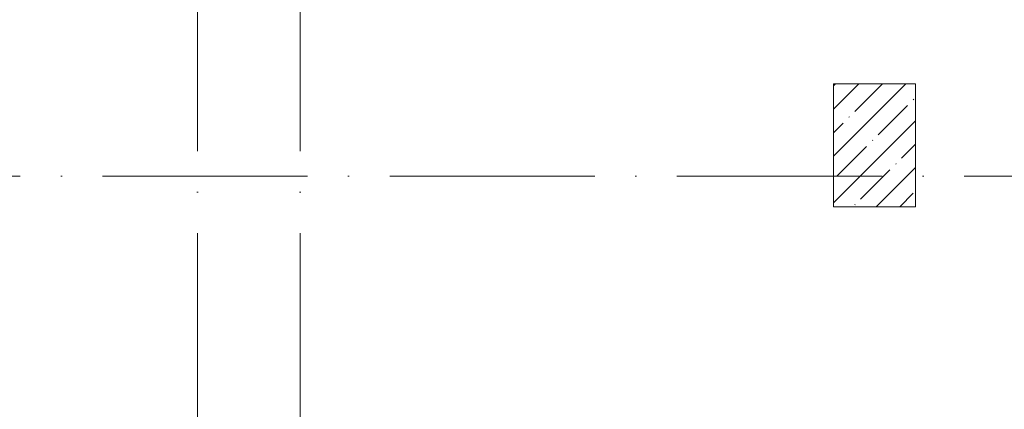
# Model space of a CAD drawing. Header units: millimetres. Extents: x 83162 to 161202, y 56220 to 105342.
# Tile 13 of 209: x 109604 to 114403, y 79563 to 81463. Entities that reach past the tile are written whole.
import ezdxf

# ---------------------------------------------------------------- set-up
doc = ezdxf.new("R2010")
doc.units = ezdxf.units.MM
doc.linetypes.add('4_ Штрихпунктир_ 10 х 2 мм', pattern=[1400, 1000, -200, 0, -200])
for name, color, linetype, lineweight in [('S-COLS-____-MCUT', 7, 'Continuous', 9), ('S-COLS-____-OTLN', 7, 'Continuous', 9), ('S-GRID-____-OTLN', 7, 'Continuous', 9)]:
    doc.layers.add(name, color=color, linetype=linetype, lineweight=lineweight)

# ---------------------------------------------------------------- blocks, each defined once
blk = doc.blocks.new('КР_Колонна_ЖБ_Прямоугольная - 400x600h_B40-2524595-ВКК_01_К3_З_ЭОМ_греющий кабель_')
at = {"layer": 'S-COLS-____-OTLN', "lineweight": 5, "true_color": 0xcccccc}
h = blk.add_hatch(dxfattribs=at)
h.set_pattern_fill('FP_2', color=254, style=0, pattern_type=2)
h.set_pattern_definition([(225, (113770, 80850), (114.04925, -114.04925), []), (225, (113655.95, 80850), (114.04925, -114.04925), [201.613, -40.323, 3.353, -36.97])])
h.paths.add_polyline_path([(-200, 300), (-200, -300), (200, -300), (200, 300)])
at = {"layer": 'S-COLS-____-MCUT', "color": 254, "lineweight": 5, "true_color": 0xcccccc}
for p, q in [((200, 300), (-200, 300)), ((-200, 300), (-200, -300)), ((200, -300), (200, 300)), ((-200, -300), (200, -300))]:
    blk.add_line(p, q, dxfattribs=at)
blk = doc.blocks.new('240311_Наметкина 10_РД_АР_К3_R21_rvt-1-ВКК_01_К3_З_ЭОМ_греющий кабель_')
at = {"layer": 'S-COLS-____-OTLN', "color": 254, "lineweight": 5, "true_color": 0xcccccc, "rotation": 180}
blk.add_blockref('КР_Колонна_ЖБ_Прямоугольная - 400x600h_B40-2524595-ВКК_01_К3_З_ЭОМ_греющий кабель_', (113770, 80850), dxfattribs=at)
blk = doc.blocks.new('Наметкина 10_РД_АР_К3_Отделка_R21_rvt-1-ВКК_01_К3_З_ЭОМ_греющий кабель_')
at = {"layer": 'S-GRID-____-OTLN', "color": 254, "linetype": '4_ Штрихпунктир_ 10 х 2 мм', "lineweight": 5, "true_color": 0xcccccc}
for p, q in [((110470, 57020.1), (110470, 104542.4)), ((110970, 57020.1), (110970, 104542.4)), ((153009.9, 80700), (83961.5, 80700))]:
    blk.add_line(p, q, dxfattribs=at)

msp = doc.modelspace()

# ---------------------------------------------------------------- block references
at = {"lineweight": 5}
for name in ['Наметкина 10_РД_АР_К3_Отделка_R21_rvt-1-ВКК_01_К3_З_ЭОМ_греющий кабель_', '240311_Наметкина 10_РД_АР_К3_R21_rvt-1-ВКК_01_К3_З_ЭОМ_греющий кабель_']:
    msp.add_blockref(name, (0, 0), dxfattribs=at)

doc.saveas('drawing.dxf')
